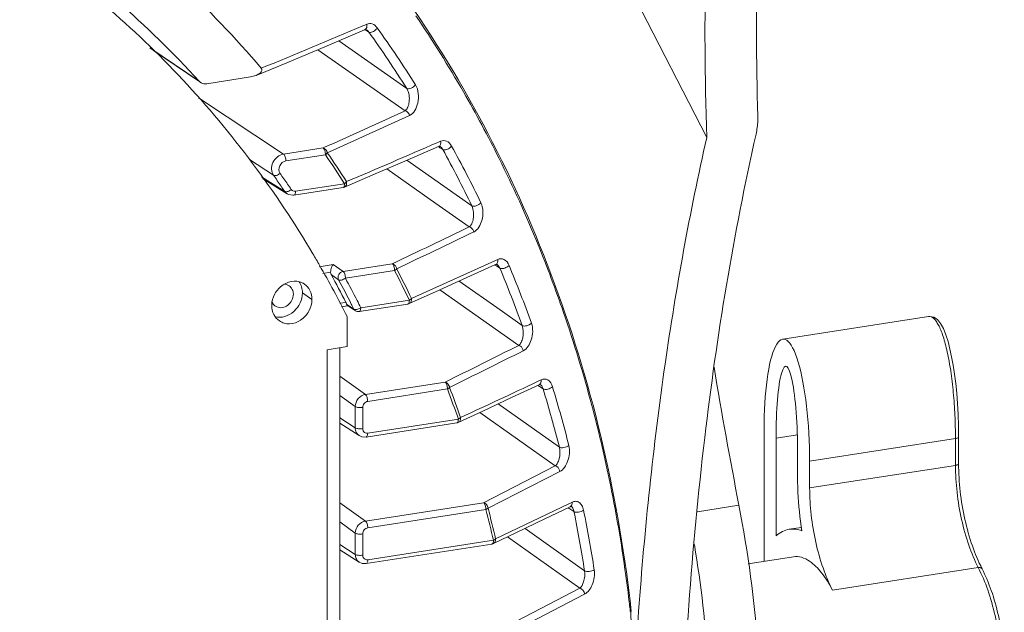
# Model space of a CAD drawing. Header units: millimetres. Extents: x 29170 to 33192, y 579 to 3108.
# Tile 137 of 256: x 30685 to 30774, y 2743 to 2796. Entities that reach past the tile are written whole.
import ezdxf

# ---------------------------------------------------------------- set-up
doc = ezdxf.new("R2010")
doc.units = ezdxf.units.MM
doc.layers.add('细实线', color=7, linetype='Continuous', lineweight=13)

msp = doc.modelspace()

# ---------------------------------------------------------------- linework, layer by layer
at = {"layer": '细实线'}
for p, q in [((30746.979, 2785.707), (30731.068, 2816.654)), ((30716.295, 2795.794), (30716.127, 2795.723)), ((30716.463, 2795.866), (30716.295, 2795.794)), ((30716.344, 2795.374), (30716.655, 2795.163)), ((30716.49, 2795.331), (30716.488, 2795.333)), ((30701.416, 2790.762), (30697.017, 2793.747)), ((30713.948, 2794.368), (30720.059, 2790.102)), ((30701.405, 2790.745), (30697.341, 2793.502)), ((30712.077, 2793.58), (30719.915, 2788.109)), ((30702.109, 2790.53), (30706.034, 2791.139)), ((30701.416, 2790.762), (30701.548, 2790.648)), ((30709.004, 2784.216), (30701.36, 2789.267)), ((30722.903, 2785.286), (30722.754, 2785.221)), ((30722.899, 2784.881), (30723.036, 2784.791)), ((30723.093, 2785.368), (30722.903, 2785.286)), ((30723.036, 2784.791), (30723.289, 2784.625)), ((30723.085, 2784.865), (30723.081, 2784.868)), ((30709.004, 2784.216), (30712.55, 2784.765)), ((30709.216, 2783.599), (30712.76, 2784.148)), ((30708.105, 2782.31), (30705.955, 2783.73)), ((30720.079, 2783.657), (30725.899, 2779.57)), ((30709.107, 2780.865), (30707.034, 2782.16)), ((30718.269, 2782.878), (30722.661, 2779.795)), ((30707.125, 2782.028), (30709.328, 2780.652)), ((30714.475, 2781.56), (30710.078, 2780.878)), ((30714.457, 2781.246), (30714.338, 2781.212)), ((30709.324, 2780.654), (30709.439, 2780.593)), ((30709.439, 2780.593), (30709.834, 2780.52)), ((30709.834, 2780.52), (30709.939, 2780.53)), ((30714.338, 2781.212), (30709.939, 2780.53)), ((30714.369, 2781.224), (30714.338, 2781.213)), ((30722.661, 2779.795), (30725.672, 2777.681)), ((30713.464, 2774.306), (30712.202, 2774.111)), ((30714.343, 2773.691), (30713.464, 2774.306)), ((30714.343, 2773.691), (30718.761, 2774.376)), ((30728.016, 2774.666), (30727.889, 2774.608)), ((30727.969, 2774.271), (30727.999, 2774.252)), ((30727.999, 2774.252), (30728.113, 2774.178)), ((30728.225, 2774.761), (30728.016, 2774.666)), ((30728.113, 2774.178), (30728.412, 2773.982)), ((30728.186, 2774.291), (30728.183, 2774.293)), ((30713.229, 2773.62), (30712.538, 2773.513)), ((30713.94, 2772.939), (30713.281, 2773.4)), ((30714.555, 2773.074), (30718.971, 2773.759)), ((30724.765, 2772.818), (30728.435, 2770.228)), ((30711.554, 2771.182), (30710.692, 2771.767)), ((30723.039, 2772.039), (30730.112, 2767.049)), ((30714.044, 2770.826), (30714.586, 2770.91)), ((30715.314, 2770.309), (30714.659, 2770.738)), ((30720.153, 2770.762), (30715.796, 2770.086)), ((30720.291, 2771.109), (30715.935, 2770.434)), ((30720.281, 2770.8), (30720.153, 2770.762)), ((30720.185, 2770.773), (30720.153, 2770.762)), ((30714.213, 2770.526), (30714.733, 2770.607)), ((30714.729, 2770.631), (30715.445, 2770.162)), ((30715.446, 2770.162), (30715.446, 2770.161)), ((30715.796, 2770.086), (30715.829, 2770.099)), ((30728.435, 2770.228), (30730.412, 2768.833)), ((30714.714, 2766.942), (30714.713, 2769.634)), ((30766.879, 2769.645), (30753.795, 2767.616)), ((30766.875, 2769.644), (30766.879, 2769.645)), ((30712.909, 2766.662), (30714.714, 2766.942)), ((30712.909, 2766.662), (30712.932, 2673.954)), ((30714.047, 2766.838), (30714.07, 2674.539)), ((30716.341, 2762.648), (30714.048, 2764.293)), ((30716.341, 2762.648), (30723.493, 2763.757)), ((30731.904, 2763.859), (30731.794, 2763.807)), ((30732.125, 2763.962), (30731.904, 2763.859)), ((30716.553, 2762.032), (30723.704, 2763.141)), ((30731.805, 2763.466), (30731.864, 2763.427)), ((30731.864, 2763.427), (30731.958, 2763.367)), ((30731.958, 2763.367), (30732.296, 2763.147)), ((30732.06, 2763.524), (30732.058, 2763.525)), ((30715.436, 2761.565), (30714.048, 2762.56)), ((30728.262, 2761.804), (30733.75, 2757.913)), ((30715.436, 2759.657), (30715.436, 2761.565)), ((30716.103, 2759.581), (30716.102, 2761.489)), ((30726.616, 2761.034), (30733.387, 2756.236)), ((30715.436, 2759.657), (30714.049, 2760.545)), ((30715.798, 2758.956), (30714.049, 2760.075)), ((30724.548, 2760.091), (30716.415, 2758.83)), ((30724.686, 2760.438), (30716.554, 2759.178)), ((30724.683, 2760.132), (30724.548, 2760.091)), ((30724.58, 2760.102), (30724.548, 2760.091)), ((30752.116, 2747.675), (30752.113, 2759.448)), ((30753.191, 2758.717), (30755.104, 2759.014)), ((30753.191, 2758.717), (30753.193, 2749.964)), ((30756.208, 2756.67), (30769.292, 2758.699)), ((30769.292, 2758.699), (30769.292, 2756.291)), ((30769.576, 2758.846), (30769.577, 2756.438)), ((30755.131, 2754.993), (30755.13, 2757.401)), ((30756.208, 2754.262), (30756.208, 2756.67)), ((30726.942, 2752.94), (30733.387, 2756.236)), ((30727.352, 2752.445), (30733.798, 2755.737)), ((30769.292, 2756.291), (30756.208, 2754.262)), ((30734.912, 2752.991), (30734.684, 2752.881)), ((30716.344, 2751.296), (30714.05, 2752.941)), ((30716.344, 2751.296), (30726.942, 2752.94)), ((30716.556, 2750.68), (30727.152, 2752.323)), ((30734.588, 2752.835), (30728.034, 2749.689)), ((30734.526, 2752.485), (30734.617, 2752.427)), ((30734.684, 2752.881), (30734.588, 2752.835)), ((30734.617, 2752.427), (30734.695, 2752.376)), ((30734.695, 2752.376), (30735.062, 2752.139)), ((30734.81, 2752.593), (30734.828, 2752.583)), ((30734.828, 2752.583), (30734.826, 2752.584)), ((30746.157, 2752.133), (30749.865, 2752.708)), ((30715.438, 2750.213), (30714.051, 2751.208)), ((30730.669, 2750.63), (30736.011, 2746.827)), ((30755.477, 2750.726), (30754.373, 2750.555)), ((30715.439, 2748.305), (30715.438, 2750.213)), ((30716.106, 2748.229), (30716.105, 2750.137)), ((30727.833, 2749.574), (30716.557, 2747.826)), ((30729.101, 2749.877), (30735.593, 2745.257)), ((30715.439, 2748.305), (30714.051, 2749.193)), ((30715.801, 2747.604), (30714.052, 2748.723)), ((30727.695, 2749.226), (30716.418, 2747.478)), ((30727.727, 2749.238), (30727.695, 2749.227)), ((30750.702, 2747.456), (30754.756, 2748.084)), ((30771.342, 2747.119), (30758.257, 2745.09)), ((30729.227, 2741.942), (30735.593, 2745.257)), ((30729.642, 2741.423), (30736.008, 2744.736)), ((30740.144, 2743.549), (30740.132, 2743.223)), ((30740.172, 2743.15), (30740.166, 2743.302)), ((30740.201, 2743.219), (30740.173, 2743.463)), ((30740.113, 2743.207), (30740.124, 2743.105)), ((30740.164, 2743.131), (30740.124, 2743.105)), ((30740.172, 2743.15), (30740.164, 2743.131))]:
    msp.add_line(p, q, dxfattribs=at)
for points in [[(30716.279, 2795.357), (30716.35, 2795.376), (30716.451, 2795.354), (30716.49, 2795.331)], [(30706.53, 2791.274), (30709.292, 2792.414), (30712.906, 2793.926), (30716.28, 2795.357)], [(30714.457, 2781.246), (30717.027, 2782.343), (30720.092, 2783.663), (30722.9, 2784.882)], [(30722.899, 2784.881), (30722.969, 2784.9), (30723.051, 2784.885), (30723.084, 2784.865)], [(30720.281, 2770.8), (30722.632, 2771.855), (30725.458, 2773.131), (30728.029, 2774.298)], [(30728.028, 2774.298), (30728.095, 2774.317), (30728.158, 2774.307), (30728.186, 2774.291)], [(30769.576, 2758.846), (30769.565, 2759.824), (30769.53, 2760.851), (30769.475, 2761.825), (30769.402, 2762.751), (30769.312, 2763.631), (30769.206, 2764.469), (30769.085, 2765.263), (30768.949, 2766.015), (30768.796, 2766.724), (30768.624, 2767.389), (30768.429, 2768.005), (30768.207, 2768.559), (30767.959, 2769.018), (30767.677, 2769.364), (30767.349, 2769.584), (30766.988, 2769.654), (30766.874, 2769.644)], [(30724.683, 2760.132), (30726.876, 2761.155), (30729.528, 2762.397), (30731.926, 2763.523)], [(30731.926, 2763.523), (30731.989, 2763.543), (30732.037, 2763.537), (30732.06, 2763.524)], [(30715.794, 2758.958), (30716.04, 2758.849), (30716.415, 2758.83)], [(30727.835, 2749.27), (30729.914, 2750.267), (30732.44, 2751.481), (30734.713, 2752.575)], [(30734.712, 2752.575), (30734.775, 2752.596), (30734.81, 2752.593)], [(30715.797, 2747.606), (30716.043, 2747.497), (30716.418, 2747.478)], [(30740.166, 2743.302), (30740.159, 2743.463), (30740.15, 2743.615), (30740.139, 2743.754), (30740.126, 2743.886), (30740.124, 2743.906)], [(30740.179, 2713.087), (30740.392, 2722.783), (30740.389, 2733.214), (30740.172, 2743.15)]]:
    msp.add_lwpolyline(points, dxfattribs=at)
for centre, radius, start, end in [((30636.943, 2732.115), 87.156, 42.29067, 55.83522), ((30636.727, 2732.238), 92.196, 40.33825, 47.01856), ((30630.838, 2735.541), 108.799, 29.90954, 34.14221), ((30424.118, 3482.994), 746.734, 292.261157, 293.01975), ((30632.15, 2734.496), 104.856, 32.24602, 35.59822), ((30631.876, 2734.471), 104.265, 32.24602, 35.59822), ((30701.957, 2791.253), 0.731, 235.89565, 241.78318), ((30628.483, 2734.174), 111.521, 26.44071, 29.91528), ((30346.26, 3601.275), 894.906, 294.161254, 294.679124), ((30320.288, 3661.471), 961.005, 294.115316, 294.597668), ((30294.215, 3772.608), 1076.372, 292.992001, 293.461465), ((30628.653, 2732.442), 108.913, 25.8041, 28.81414), ((30633.749, 2729.92), 95.831, 32.60664, 34.46337), ((30633.733, 2729.984), 96.055, 32.60514, 34.46196), ((30628.399, 2732.428), 108.299, 25.8041, 28.81414), ((30626.203, 2733.038), 114.069, 22.16811, 26.44145), ((30633.503, 2729.485), 91.41, 34.56739, 35.30224), ((30633.777, 2729.441), 91.794, 34.56739, 35.30224), ((30633.298, 2729.343), 91.659, 34.2008, 34.56755), ((30633.571, 2729.298), 92.045, 34.2008, 34.56756), ((30709.075, 2781.787), 0.976, 305.75411, 309.68606), ((30710.01, 2781.248), 0.377, 214.17779, 227.74583), ((30710.002, 2781.24), 0.366, 227.83955, 240.20405), ((30163.022, 3945.188), 1296.012, 295.39186, 295.730524), ((30117.243, 4044.369), 1405.817, 295.35069, 295.662914), ((30623.102, 2731.755), 117.426, 19.00677, 22.17727), ((30631.617, 2727.887), 92.992, 29.90277, 30.62532), ((30630.553, 2727.289), 94.212, 26.70919, 29.89574), ((30077.346, 4209.145), 1575.151, 294.097954, 294.393649), ((30624.439, 2730.553), 113.533, 19.8229, 22.6268), ((30629.584, 2727.953), 95.24, 26.81067, 28.502), ((30630.241, 2727.91), 99.876, 25.62831, 27.32662), ((30630.216, 2727.97), 100.11, 25.62813, 27.32652), ((30624.208, 2730.549), 112.893, 19.8229, 22.6268), ((30630.28, 2727.54), 95.184, 27.00779, 28.48671), ((30630.009, 2727.197), 96.19, 27.14329, 28.4857), ((30708.743, 2771.262), 0.834, 210.96697, 217.60294), ((30629.804, 2727.296), 95.718, 26.7035, 27.00885), ((30631.855, 2728.138), 94.119, 26.7044, 27.1463), ((30708.72, 2771.239), 0.801, 235.96147, 245.79019), ((30620.315, 2730.794), 120.373, 14.85808, 19.00722), ((29785.396, 4658.248), 2114.03, 296.343295, 296.54363), ((29819.273, 4593.87), 2041.907, 296.297298, 296.504695), ((31229.117, 2845.732), 488.197, 189.50859, 190.98469), ((29784.723, 4781.594), 2228.993, 294.947396, 295.143528), ((30625.975, 2726.085), 104.519, 19.18903, 20.76521), ((30625.946, 2726.149), 104.754, 19.18721, 20.76343), ((30619.462, 2728.98), 117.894, 14.20662, 16.84692), ((30619.666, 2728.975), 118.562, 14.20662, 16.84692), ((30616.866, 2729.848), 123.95, 11.74077, 14.87179), ((30613.381, 2729.113), 127.511, 7.79536, 11.74549), ((30621.152, 2724.622), 109.561, 13.16462, 14.64565), ((30621.117, 2724.685), 109.802, 13.16283, 14.64389), ((30614.336, 2727.818), 123.152, 8.8795, 11.39039), ((30614.511, 2727.806), 123.849, 8.8795, 11.39039), ((30727.618, 2749.723), 0.503, 278.87256, 295.57142), ((30610.357, 2728.663), 130.569, 6.69976, 7.8109), ((30609.659, 2728.58), 131.271, 6.39767, 6.70049), ((30609.693, 2728.689), 131.314, 6.46024, 6.65632), ((30731.88, 2743.72), 8.267, 355.73233, 356.55422), ((31100.467, 2717.008), 360.556, 175.83241, 177.40339)]:
    msp.add_arc(centre, radius, start, end, dxfattribs=at)
for centre, major_axis, ratio, start_param, end_param in [((30826.198, 2656.784), (-57.217, 193.404), 0.248818, 0.650795, 0.757117), ((30821.58, 2656.068), (-57.217, 193.404), 0.248818, 0.650795, 0.76514), ((30754.16, 2758.059), (-0.314, 9.561), 0.211592, -1.723527, 1.418066), ((30754.16, 2758.059), (-0.093, 7.125), 0.135471, 4.618151, 7.759744)]:
    msp.add_ellipse(centre, major_axis=major_axis, ratio=ratio, start_param=start_param, end_param=end_param, dxfattribs=at)
for points, knots in [([(30711.638, 2775.259), (30708.325, 2780.855), (30700.543, 2791.313), (30690.638, 2799.799), (30685.326, 2803.403)], [0, 0, 0, 0, 0.503246, 1, 1, 1, 1]), ([(30740.122, 2743.91), (30738.947, 2753.981), (30734.325, 2773.597), (30724.865, 2791.44), (30719.139, 2799.382)], [0, 0, 0, 0, 0.508748, 1, 1, 1, 1]), ([(30716.28, 2795.357), (30716.345, 2795.385), (30716.419, 2795.461), (30716.454, 2795.55), (30716.462, 2795.575)], [0, 0, 0, 0, 0.72962, 1, 1, 1, 1]), ([(30717.41, 2795.533), (30717.298, 2795.69), (30717.009, 2795.953), (30716.614, 2795.93), (30716.463, 2795.866)], [0, 0, 0, 0, 0.541779, 1, 1, 1, 1]), ([(30716.817, 2795.134), (30716.936, 2795.145), (30717.165, 2795.254), (30717.348, 2795.425), (30717.41, 2795.533)], [0, 0, 0, 0, 0.490932, 1, 1, 1, 1]), ([(30716.655, 2795.163), (30716.643, 2795.181), (30716.595, 2795.243), (30716.537, 2795.299), (30716.49, 2795.331)], [0, 0, 0, 0, 0.272812, 1, 1, 1, 1]), ([(30716.655, 2795.163), (30716.665, 2795.156), (30716.715, 2795.131), (30716.773, 2795.129), (30716.817, 2795.134)], [0, 0, 0, 0, 0.215429, 1, 1, 1, 1]), ([(30706.53, 2791.274), (30706.6, 2791.303), (30706.74, 2791.37), (30706.927, 2791.504), (30707.082, 2791.69), (30707.047, 2791.863), (30707.002, 2791.917)], [0, 0, 0, 0, 0.250954, 0.50751, 0.767389, 1, 1, 1, 1]), ([(30719.915, 2788.109), (30720.02, 2788.184), (30720.188, 2788.448), (30720.301, 2788.935), (30720.291, 2789.518), (30720.172, 2789.925), (30720.059, 2790.102)], [0, 0, 0, 0, 0.182695, 0.418878, 0.703692, 1, 1, 1, 1]), ([(30720.059, 2790.102), (30720.105, 2790.071), (30720.25, 2790.059), (30720.532, 2790.149), (30720.744, 2790.303), (30720.833, 2790.443)], [0, 0, 0, 0, 0.18533, 0.445279, 1, 1, 1, 1]), ([(30720.3, 2787.674), (30720.707, 2787.861), (30721.091, 2788.642), (30721.141, 2789.638), (30720.982, 2790.207), (30720.833, 2790.443)], [0, 0, 0, 0, 0.442584, 0.725025, 1, 1, 1, 1]), ([(30719.915, 2788.109), (30719.96, 2788.098), (30720.144, 2788.014), (30720.266, 2787.823), (30720.3, 2787.674)], [0, 0, 0, 0, 0.232842, 1, 1, 1, 1]), ([(30751.56, 2787.576), (30751.564, 2787.448), (30751.561, 2786.918), (30751.486, 2786.39), (30751.398, 2785.997)], [0, 0, 0, 0, 0.241057, 1, 1, 1, 1]), ([(30746.979, 2785.707), (30745.446, 2778.982), (30742.899, 2764.871), (30741.405, 2750.615), (30740.865, 2743.211)], [0, 0, 0, 0, 0.481598, 1, 1, 1, 1]), ([(30751.398, 2785.997), (30749.369, 2777.02), (30746.25, 2757.963), (30744.902, 2738.715), (30744.586, 2728.653)], [0, 0, 0, 0, 0.477586, 1, 1, 1, 1]), ([(30723.289, 2784.625), (30723.275, 2784.651), (30723.22, 2784.742), (30723.148, 2784.823), (30723.085, 2784.865)], [0, 0, 0, 0, 0.28508, 1, 1, 1, 1]), ([(30724.081, 2784.935), (30723.978, 2785.123), (30723.695, 2785.452), (30723.254, 2785.438), (30723.093, 2785.368)], [0, 0, 0, 0, 0.549942, 1, 1, 1, 1]), ([(30723.454, 2784.59), (30723.575, 2784.596), (30723.811, 2784.683), (30724.011, 2784.835), (30724.081, 2784.935)], [0, 0, 0, 0, 0.499714, 1, 1, 1, 1]), ([(30708.105, 2782.31), (30707.995, 2782.466), (30707.872, 2782.872), (30708.014, 2783.49), (30708.41, 2783.997), (30708.804, 2784.183), (30709.004, 2784.216)], [0, 0, 0, 0, 0.234545, 0.489546, 0.751322, 1, 1, 1, 1]), ([(30709.004, 2784.216), (30709.082, 2784.16), (30709.179, 2783.941), (30709.216, 2783.725), (30709.216, 2783.599)], [0, 0, 0, 0, 0.430056, 1, 1, 1, 1]), ([(30712.55, 2784.765), (30712.627, 2784.71), (30712.724, 2784.491), (30712.761, 2784.275), (30712.761, 2784.149)], [0, 0, 0, 0, 0.430056, 1, 1, 1, 1]), ([(30712.929, 2784.339), (30712.918, 2784.39), (30712.848, 2784.572), (30712.686, 2784.725), (30712.55, 2784.765)], [0, 0, 0, 0, 0.268004, 1, 1, 1, 1]), ([(30712.761, 2784.149), (30712.811, 2784.191), (30712.872, 2784.252), (30712.919, 2784.322), (30712.929, 2784.339)], [0, 0, 0, 0, 0.770065, 1, 1, 1, 1]), ([(30723.289, 2784.625), (30723.299, 2784.618), (30723.35, 2784.593), (30723.409, 2784.588), (30723.454, 2784.59)], [0, 0, 0, 0, 0.212309, 1, 1, 1, 1]), ([(30708.691, 2782.487), (30708.561, 2782.671), (30708.556, 2783.229), (30708.983, 2783.563), (30709.216, 2783.599)], [0, 0, 0, 0, 0.488438, 1, 1, 1, 1]), ([(30708.105, 2782.31), (30708.179, 2782.263), (30708.42, 2782.297), (30708.597, 2782.407), (30708.691, 2782.487)], [0, 0, 0, 0, 0.412851, 1, 1, 1, 1]), ([(30714.477, 2781.56), (30714.477, 2781.487), (30714.467, 2781.369), (30714.41, 2781.248), (30714.369, 2781.224)], [0, 0, 0, 0, 0.60438, 1, 1, 1, 1]), ([(30714.457, 2781.247), (30714.521, 2781.274), (30714.596, 2781.348), (30714.633, 2781.436), (30714.64, 2781.461)], [0, 0, 0, 0, 0.731015, 1, 1, 1, 1]), ([(30714.648, 2781.745), (30714.638, 2781.728), (30714.589, 2781.66), (30714.528, 2781.601), (30714.477, 2781.56)], [0, 0, 0, 0, 0.229108, 1, 1, 1, 1]), ([(30709.107, 2780.865), (30709.128, 2780.852), (30709.254, 2780.812), (30709.388, 2780.856), (30709.482, 2780.899)], [0, 0, 0, 0, 0.191339, 1, 1, 1, 1]), ([(30709.939, 2780.53), (30709.987, 2780.538), (30710.073, 2780.67), (30710.078, 2780.796), (30710.078, 2780.878)], [0, 0, 0, 0, 0.372095, 1, 1, 1, 1]), ([(30725.672, 2777.681), (30725.767, 2777.754), (30725.925, 2777.997), (30726.049, 2778.449), (30726.07, 2778.999), (30725.987, 2779.391), (30725.899, 2779.57)], [0, 0, 0, 0, 0.180369, 0.415111, 0.700245, 1, 1, 1, 1]), ([(30725.899, 2779.57), (30725.946, 2779.538), (30726.092, 2779.522), (30726.38, 2779.59), (30726.607, 2779.722), (30726.706, 2779.852)], [0, 0, 0, 0, 0.189247, 0.453476, 1, 1, 1, 1]), ([(30726.068, 2777.225), (30726.449, 2777.408), (30726.826, 2778.12), (30726.929, 2779.063), (30726.822, 2779.612), (30726.706, 2779.852)], [0, 0, 0, 0, 0.440311, 0.722421, 1, 1, 1, 1]), ([(30725.672, 2777.681), (30725.719, 2777.67), (30725.911, 2777.584), (30726.038, 2777.381), (30726.068, 2777.225)], [0, 0, 0, 0, 0.234802, 1, 1, 1, 1]), ([(30713.464, 2774.306), (30713.395, 2774.239), (30713.283, 2774.011), (30713.231, 2773.769), (30713.229, 2773.62)], [0, 0, 0, 0, 0.395112, 1, 1, 1, 1]), ([(30718.761, 2774.376), (30718.838, 2774.321), (30718.935, 2774.102), (30718.972, 2773.886), (30718.972, 2773.759)], [0, 0, 0, 0, 0.430056, 1, 1, 1, 1]), ([(30719.153, 2773.927), (30719.144, 2773.981), (30719.076, 2774.174), (30718.905, 2774.335), (30718.761, 2774.376)], [0, 0, 0, 0, 0.265948, 1, 1, 1, 1]), ([(30728.412, 2773.982), (30728.398, 2774.018), (30728.343, 2774.133), (30728.261, 2774.241), (30728.186, 2774.291)], [0, 0, 0, 0, 0.297064, 1, 1, 1, 1]), ([(30729.233, 2774.232), (30729.144, 2774.447), (30728.929, 2774.751), (30728.501, 2774.848), (30728.311, 2774.8), (30728.225, 2774.761)], [0, 0, 0, 0, 0.551936, 0.776197, 1, 1, 1, 1]), ([(30728.579, 2773.942), (30728.703, 2773.941), (30728.942, 2774.009), (30729.156, 2774.141), (30729.233, 2774.232)], [0, 0, 0, 0, 0.507839, 1, 1, 1, 1]), ([(30714.343, 2773.691), (30714.184, 2773.666), (30713.894, 2773.446), (30713.866, 2773.075), (30713.94, 2772.939)], [0, 0, 0, 0, 0.509201, 1, 1, 1, 1]), ([(30714.555, 2773.074), (30714.555, 2773.201), (30714.517, 2773.417), (30714.42, 2773.636), (30714.343, 2773.691)], [0, 0, 0, 0, 0.570441, 1, 1, 1, 1]), ([(30718.972, 2773.759), (30718.991, 2773.772), (30719.057, 2773.821), (30719.118, 2773.879), (30719.153, 2773.927)], [0, 0, 0, 0, 0.27089, 1, 1, 1, 1]), ([(30728.412, 2773.982), (30728.422, 2773.975), (30728.474, 2773.949), (30728.534, 2773.942), (30728.579, 2773.942)], [0, 0, 0, 0, 0.209811, 1, 1, 1, 1]), ([(30707.945, 2770.622), (30707.945, 2770.984), (30708.148, 2771.721), (30708.893, 2772.546), (30709.765, 2772.858), (30710.44, 2772.784), (30710.74, 2772.647), (30710.872, 2772.557)], [0, 0, 0, 0, 0.258532, 0.521314, 0.768693, 0.885877, 1, 1, 1, 1]), ([(30710.39, 2772.768), (30710.489, 2772.627), (30710.644, 2772.302), (30710.692, 2771.947), (30710.692, 2771.767)], [0, 0, 0, 0, 0.488741, 1, 1, 1, 1]), ([(30710.872, 2772.557), (30711.084, 2772.413), (30711.444, 2771.991), (30711.554, 2771.453), (30711.554, 2771.182)], [0, 0, 0, 0, 0.485359, 1, 1, 1, 1]), ([(30713.94, 2772.939), (30714.014, 2772.888), (30714.259, 2772.909), (30714.451, 2773.001), (30714.555, 2773.074)], [0, 0, 0, 0, 0.415681, 1, 1, 1, 1]), ([(30710.692, 2771.767), (30710.692, 2771.456), (30710.542, 2770.82), (30709.967, 2770.05), (30709.153, 2769.58), (30708.53, 2769.551), (30708.252, 2769.618)], [0, 0, 0, 0, 0.254437, 0.515012, 0.766325, 1, 1, 1, 1]), ([(30709.88, 2771.641), (30709.88, 2771.275), (30709.581, 2770.704), (30708.912, 2770.402), (30708.543, 2770.44), (30708.391, 2770.509)], [0, 0, 0, 0, 0.512889, 0.766063, 1, 1, 1, 1]), ([(30709.503, 2772.398), (30709.62, 2772.319), (30709.819, 2772.087), (30709.88, 2771.79), (30709.88, 2771.641)], [0, 0, 0, 0, 0.485648, 1, 1, 1, 1]), ([(30711.554, 2771.182), (30711.554, 2770.82), (30711.351, 2770.083), (30710.606, 2769.258), (30709.734, 2768.946), (30709.059, 2769.02), (30708.759, 2769.157), (30708.627, 2769.247)], [0, 0, 0, 0, 0.258532, 0.521314, 0.768693, 0.885877, 1, 1, 1, 1]), ([(30714.586, 2770.91), (30714.593, 2770.895), (30714.621, 2770.839), (30714.645, 2770.781), (30714.659, 2770.738)], [0, 0, 0, 0, 0.27765, 1, 1, 1, 1]), ([(30714.729, 2770.631), (30714.722, 2770.635), (30714.689, 2770.664), (30714.67, 2770.705), (30714.659, 2770.738)], [0, 0, 0, 0, 0.19944, 1, 1, 1, 1]), ([(30720.292, 2771.11), (30720.292, 2771.037), (30720.283, 2770.919), (30720.226, 2770.797), (30720.185, 2770.773)], [0, 0, 0, 0, 0.604197, 1, 1, 1, 1]), ([(30720.476, 2771.272), (30720.465, 2771.257), (30720.411, 2771.195), (30720.346, 2771.144), (30720.292, 2771.11)], [0, 0, 0, 0, 0.225907, 1, 1, 1, 1]), ([(30708.627, 2769.247), (30708.415, 2769.391), (30708.055, 2769.813), (30707.945, 2770.351), (30707.945, 2770.622)], [0, 0, 0, 0, 0.485359, 1, 1, 1, 1]), ([(30715.477, 2770.273), (30715.46, 2770.272), (30715.405, 2770.274), (30715.347, 2770.287), (30715.314, 2770.309)], [0, 0, 0, 0, 0.291557, 1, 1, 1, 1]), ([(30715.935, 2770.434), (30715.899, 2770.41), (30715.758, 2770.329), (30715.596, 2770.275), (30715.477, 2770.273)], [0, 0, 0, 0, 0.264122, 1, 1, 1, 1]), ([(30715.829, 2770.099), (30715.838, 2770.104), (30715.875, 2770.136), (30715.895, 2770.182), (30715.906, 2770.219)], [0, 0, 0, 0, 0.205747, 1, 1, 1, 1]), ([(30715.906, 2770.219), (30715.911, 2770.234), (30715.929, 2770.305), (30715.935, 2770.378), (30715.935, 2770.434)], [0, 0, 0, 0, 0.223382, 1, 1, 1, 1]), ([(30730.412, 2768.833), (30730.46, 2768.8), (30730.606, 2768.779), (30730.898, 2768.826), (30731.136, 2768.934), (30731.245, 2769.053)], [0, 0, 0, 0, 0.192987, 0.461158, 1, 1, 1, 1]), ([(30730.517, 2766.572), (30730.874, 2766.75), (30731.245, 2767.399), (30731.393, 2768.288), (30731.331, 2768.813), (30731.245, 2769.053)], [0, 0, 0, 0, 0.438365, 0.72009, 1, 1, 1, 1]), ([(30766.879, 2769.644), (30766.952, 2769.655), (30767.121, 2769.635), (30767.352, 2769.478), (30767.572, 2769.218), (30767.788, 2768.854), (30767.997, 2768.389), (30768.198, 2767.826), (30768.388, 2767.172), (30768.635, 2766.144), (30768.893, 2764.691), (30769.118, 2762.797), (30769.258, 2760.776), (30769.292, 2759.394), (30769.292, 2758.699)], [0, 0, 0, 0, 0.019239, 0.041842, 0.070679, 0.106891, 0.150817, 0.202436, 0.261364, 0.327024, 0.475918, 0.642778, 0.820151, 1, 1, 1, 1]), ([(30730.112, 2767.049), (30730.2, 2767.119), (30730.349, 2767.343), (30730.536, 2767.938), (30730.537, 2768.488), (30730.412, 2768.833)], [0, 0, 0, 0, 0.179421, 0.414096, 1, 1, 1, 1]), ([(30730.112, 2767.049), (30730.161, 2767.038), (30730.361, 2766.948), (30730.492, 2766.734), (30730.517, 2766.572)], [0, 0, 0, 0, 0.236449, 1, 1, 1, 1]), ([(30723.493, 2763.757), (30723.571, 2763.702), (30723.668, 2763.483), (30723.705, 2763.267), (30723.705, 2763.141)], [0, 0, 0, 0, 0.430056, 1, 1, 1, 1]), ([(30723.896, 2763.286), (30723.889, 2763.342), (30723.824, 2763.546), (30723.644, 2763.716), (30723.493, 2763.757)], [0, 0, 0, 0, 0.264245, 1, 1, 1, 1]), ([(30733.139, 2763.336), (30733.066, 2763.577), (30732.87, 2763.931), (30732.415, 2764.057), (30732.215, 2764.005), (30732.125, 2763.962)], [0, 0, 0, 0, 0.55908, 0.778734, 1, 1, 1, 1]), ([(30723.705, 2763.141), (30723.724, 2763.151), (30723.793, 2763.192), (30723.858, 2763.242), (30723.896, 2763.286)], [0, 0, 0, 0, 0.274169, 1, 1, 1, 1]), ([(30732.296, 2763.147), (30732.283, 2763.192), (30732.233, 2763.331), (30732.146, 2763.467), (30732.06, 2763.524)], [0, 0, 0, 0, 0.309411, 1, 1, 1, 1]), ([(30732.296, 2763.147), (30732.344, 2763.115), (30732.491, 2763.09), (30732.784, 2763.127), (30733.026, 2763.223), (30733.139, 2763.336)], [0, 0, 0, 0, 0.194879, 0.465, 1, 1, 1, 1]), ([(30715.436, 2761.565), (30715.436, 2761.817), (30715.631, 2762.324), (30716.097, 2762.611), (30716.341, 2762.648)], [0, 0, 0, 0, 0.504908, 1, 1, 1, 1]), ([(30716.102, 2761.489), (30716.102, 2761.615), (30716.198, 2761.869), (30716.431, 2762.013), (30716.553, 2762.032)], [0, 0, 0, 0, 0.505356, 1, 1, 1, 1]), ([(30716.341, 2762.648), (30716.419, 2762.593), (30716.516, 2762.374), (30716.553, 2762.158), (30716.553, 2762.032)], [0, 0, 0, 0, 0.430056, 1, 1, 1, 1]), ([(30715.436, 2761.565), (30715.517, 2761.51), (30715.751, 2761.469), (30715.976, 2761.469), (30716.102, 2761.489)], [0, 0, 0, 0, 0.436717, 1, 1, 1, 1]), ([(30724.687, 2760.439), (30724.687, 2760.366), (30724.678, 2760.248), (30724.621, 2760.127), (30724.58, 2760.102)], [0, 0, 0, 0, 0.603993, 1, 1, 1, 1]), ([(30724.881, 2760.578), (30724.868, 2760.565), (30724.811, 2760.51), (30724.742, 2760.467), (30724.687, 2760.439)], [0, 0, 0, 0, 0.222613, 1, 1, 1, 1]), ([(30715.794, 2758.958), (30715.684, 2759.029), (30715.495, 2759.243), (30715.437, 2759.518), (30715.436, 2759.657)], [0, 0, 0, 0, 0.485188, 1, 1, 1, 1]), ([(30715.436, 2759.657), (30715.518, 2759.601), (30715.752, 2759.561), (30715.977, 2759.561), (30716.103, 2759.581)], [0, 0, 0, 0, 0.436717, 1, 1, 1, 1]), ([(30716.415, 2758.83), (30716.463, 2758.837), (30716.549, 2758.97), (30716.554, 2759.096), (30716.554, 2759.178)], [0, 0, 0, 0, 0.372095, 1, 1, 1, 1]), ([(30769.576, 2758.846), (30769.576, 2758.807), (30769.503, 2758.755), (30769.403, 2758.721), (30769.331, 2758.705), (30769.292, 2758.699)], [0, 0, 0, 0, 0.34841, 0.640889, 1, 1, 1, 1]), ([(30733.387, 2756.236), (30733.467, 2756.303), (30733.61, 2756.509), (30733.808, 2757.064), (30733.837, 2757.577), (30733.75, 2757.913)], [0, 0, 0, 0, 0.177904, 0.411296, 1, 1, 1, 1]), ([(30733.75, 2757.913), (30733.799, 2757.88), (30733.945, 2757.853), (30734.24, 2757.881), (30734.484, 2757.965), (30734.602, 2758.072)], [0, 0, 0, 0, 0.196571, 0.468415, 1, 1, 1, 1]), ([(30733.798, 2755.737), (30734.134, 2755.909), (30734.63, 2756.711), (30734.72, 2757.605), (30734.602, 2758.072)], [0, 0, 0, 0, 0.439457, 1, 1, 1, 1]), ([(30733.387, 2756.236), (30733.438, 2756.224), (30733.646, 2756.132), (30733.779, 2755.906), (30733.798, 2755.737)], [0, 0, 0, 0, 0.237846, 1, 1, 1, 1]), ([(30769.577, 2756.438), (30769.577, 2756.399), (30769.503, 2756.347), (30769.404, 2756.313), (30769.332, 2756.297), (30769.292, 2756.291)], [0, 0, 0, 0, 0.348453, 0.640599, 1, 1, 1, 1]), ([(30769.292, 2756.291), (30769.293, 2755.483), (30769.392, 2753.847), (30769.794, 2751.444), (30770.426, 2749.177), (30771.01, 2747.764), (30771.342, 2747.119)], [0, 0, 0, 0, 0.255981, 0.517683, 0.770302, 1, 1, 1, 1]), ([(30769.577, 2756.438), (30769.577, 2755.606), (30769.679, 2753.922), (30770.092, 2751.449), (30770.741, 2749.12), (30771.339, 2747.671), (30771.679, 2747.011)], [0, 0, 0, 0, 0.25631, 0.518617, 0.771437, 1, 1, 1, 1]), ([(30755.131, 2754.993), (30755.131, 2754.62), (30755.166, 2753.087), (30755.33, 2751.558), (30755.52, 2750.415)], [0, 0, 0, 0, 0.24396, 1, 1, 1, 1]), ([(30758.257, 2745.09), (30757.926, 2745.735), (30757.342, 2747.148), (30756.709, 2749.415), (30756.308, 2751.819), (30756.208, 2753.454), (30756.208, 2754.262)], [0, 0, 0, 0, 0.229692, 0.482317, 0.744025, 1, 1, 1, 1]), ([(30735.921, 2752.265), (30735.89, 2752.416), (30735.802, 2752.683), (30735.548, 2752.985), (30735.217, 2753.093), (30735.007, 2753.036), (30734.912, 2752.991)], [0, 0, 0, 0, 0.318403, 0.570926, 0.783509, 1, 1, 1, 1]), ([(30726.942, 2752.94), (30727.019, 2752.884), (30727.117, 2752.666), (30727.154, 2752.449), (30727.154, 2752.323)], [0, 0, 0, 0, 0.430056, 1, 1, 1, 1]), ([(30727.352, 2752.445), (30727.342, 2752.56), (30727.244, 2752.779), (30727.046, 2752.911), (30726.942, 2752.94)], [0, 0, 0, 0, 0.517379, 1, 1, 1, 1]), ([(30727.154, 2752.323), (30727.173, 2752.332), (30727.244, 2752.365), (30727.311, 2752.407), (30727.352, 2752.445)], [0, 0, 0, 0, 0.27753, 1, 1, 1, 1]), ([(30735.062, 2752.139), (30735.051, 2752.193), (30735.01, 2752.354), (30734.924, 2752.52), (30734.828, 2752.583)], [0, 0, 0, 0, 0.321744, 1, 1, 1, 1]), ([(30735.062, 2752.139), (30735.111, 2752.106), (30735.257, 2752.076), (30735.552, 2752.093), (30735.799, 2752.164), (30735.921, 2752.265)], [0, 0, 0, 0, 0.198385, 0.472056, 1, 1, 1, 1]), ([(30749.865, 2752.708), (30750.689, 2748.466), (30751.814, 2740.078), (30751.997, 2727.97), (30750.853, 2718.645), (30749.069, 2712.256), (30747.918, 2709.496), (30747.272, 2708.257)], [0, 0, 0, 0, 0.286861, 0.560294, 0.80228, 0.90722, 1, 1, 1, 1]), ([(30715.438, 2750.213), (30715.439, 2750.465), (30715.634, 2750.972), (30716.1, 2751.259), (30716.344, 2751.296)], [0, 0, 0, 0, 0.504908, 1, 1, 1, 1]), ([(30716.344, 2751.296), (30716.422, 2751.241), (30716.519, 2751.022), (30716.556, 2750.806), (30716.556, 2750.68)], [0, 0, 0, 0, 0.430056, 1, 1, 1, 1]), ([(30716.105, 2750.137), (30716.105, 2750.263), (30716.201, 2750.517), (30716.434, 2750.661), (30716.556, 2750.68)], [0, 0, 0, 0, 0.505356, 1, 1, 1, 1]), ([(30754.374, 2750.555), (30754.162, 2750.522), (30753.732, 2750.38), (30753.365, 2750.118), (30753.193, 2749.964)], [0, 0, 0, 0, 0.48111, 1, 1, 1, 1]), ([(30755.52, 2750.415), (30755.333, 2750.486), (30754.954, 2750.587), (30754.56, 2750.584), (30754.374, 2750.555)], [0, 0, 0, 0, 0.515001, 1, 1, 1, 1]), ([(30715.438, 2750.213), (30715.52, 2750.158), (30715.754, 2750.117), (30715.979, 2750.117), (30716.105, 2750.137)], [0, 0, 0, 0, 0.436717, 1, 1, 1, 1]), ([(30727.834, 2749.574), (30727.834, 2749.502), (30727.825, 2749.384), (30727.768, 2749.263), (30727.727, 2749.238)], [0, 0, 0, 0, 0.603784, 1, 1, 1, 1]), ([(30728.034, 2749.69), (30728.021, 2749.679), (30727.96, 2749.632), (30727.89, 2749.597), (30727.834, 2749.574)], [0, 0, 0, 0, 0.219181, 1, 1, 1, 1]), ([(30747.237, 2727.65), (30747.406, 2731.166), (30747.307, 2738.384), (30746.47, 2745.551), (30745.863, 2749.184)], [0, 0, 0, 0, 0.488609, 1, 1, 1, 1]), ([(30715.797, 2747.606), (30715.686, 2747.677), (30715.498, 2747.891), (30715.439, 2748.166), (30715.439, 2748.305)], [0, 0, 0, 0, 0.485188, 1, 1, 1, 1]), ([(30715.439, 2748.305), (30715.521, 2748.249), (30715.755, 2748.209), (30715.98, 2748.209), (30716.106, 2748.229)], [0, 0, 0, 0, 0.436717, 1, 1, 1, 1]), ([(30716.418, 2747.478), (30716.466, 2747.485), (30716.552, 2747.618), (30716.557, 2747.744), (30716.557, 2747.826)], [0, 0, 0, 0, 0.372095, 1, 1, 1, 1]), ([(30756.21, 2747.683), (30755.984, 2747.837), (30755.521, 2748.077), (30754.993, 2748.121), (30754.757, 2748.084)], [0, 0, 0, 0, 0.533598, 1, 1, 1, 1]), ([(30758.257, 2745.09), (30757.975, 2745.64), (30757.399, 2746.593), (30756.617, 2747.407), (30756.21, 2747.683)], [0, 0, 0, 0, 0.556868, 1, 1, 1, 1]), ([(30735.593, 2745.257), (30735.765, 2745.403), (30735.999, 2745.942), (30736.063, 2746.503), (30736.011, 2746.827)], [0, 0, 0, 0, 0.407067, 1, 1, 1, 1]), ([(30736.008, 2744.736), (30736.324, 2744.901), (30736.814, 2745.636), (30736.946, 2746.471), (30736.876, 2746.923)], [0, 0, 0, 0, 0.437965, 1, 1, 1, 1]), ([(30736.011, 2746.827), (30736.061, 2746.793), (30736.206, 2746.761), (30736.502, 2746.769), (30736.751, 2746.828), (30736.876, 2746.923)], [0, 0, 0, 0, 0.200005, 0.475293, 1, 1, 1, 1]), ([(30771.679, 2747.011), (30771.654, 2747.059), (30771.573, 2747.113), (30771.451, 2747.13), (30771.379, 2747.125), (30771.342, 2747.119)], [0, 0, 0, 0, 0.427817, 0.695409, 1, 1, 1, 1]), ([(30771.342, 2747.119), (30771.673, 2746.474), (30772.257, 2745.061), (30772.89, 2742.794), (30773.291, 2740.391), (30773.391, 2738.756), (30773.391, 2737.947)], [0, 0, 0, 0, 0.229698, 0.482317, 0.744019, 1, 1, 1, 1]), ([(30773.675, 2738.094), (30773.675, 2738.879), (30773.579, 2740.466), (30773.188, 2742.799), (30772.573, 2745.005), (30772.003, 2746.381), (30771.679, 2747.011)], [0, 0, 0, 0, 0.255643, 0.516724, 0.769138, 1, 1, 1, 1]), ([(30735.593, 2745.257), (30735.703, 2745.233), (30735.909, 2745.086), (30736, 2744.856), (30736.008, 2744.736)], [0, 0, 0, 0, 0.484467, 1, 1, 1, 1])]:
    msp.add_open_spline(points, degree=3, knots=knots, dxfattribs=at)
for points in [[(30716.462, 2795.575), (30716.489, 2795.668), (30716.487, 2795.772), (30716.463, 2795.866)], [(30706.034, 2791.139), (30706.203, 2791.165), (30706.371, 2791.21), (30706.53, 2791.274)], [(30701.612, 2790.609), (30701.76, 2790.53), (30701.943, 2790.504), (30702.109, 2790.53)], [(30722.9, 2784.882), (30722.984, 2784.918), (30723.052, 2785.002), (30723.081, 2785.089)], [(30723.081, 2785.089), (30723.11, 2785.178), (30723.112, 2785.277), (30723.093, 2785.368)], [(30714.64, 2781.461), (30714.669, 2781.551), (30714.669, 2781.652), (30714.648, 2781.745)], [(30709.324, 2780.654), (30709.239, 2780.708), (30709.164, 2780.782), (30709.107, 2780.865)], [(30709.482, 2780.899), (30709.54, 2780.926), (30709.594, 2780.958), (30709.645, 2780.995)], [(30710.078, 2780.878), (30709.992, 2780.865), (30709.896, 2780.879), (30709.82, 2780.923)], [(30728.029, 2774.298), (30728.108, 2774.334), (30728.172, 2774.411), (30728.203, 2774.492)], [(30728.203, 2774.492), (30728.235, 2774.576), (30728.24, 2774.672), (30728.225, 2774.761)], [(30713.281, 2773.4), (30713.245, 2773.467), (30713.228, 2773.545), (30713.229, 2773.62)], [(30709.019, 2772.539), (30709.187, 2772.541), (30709.364, 2772.492), (30709.503, 2772.398)], [(30708.028, 2770.833), (30708, 2770.881), (30707.976, 2770.931), (30707.957, 2770.982)], [(30708.272, 2770.576), (30708.2, 2770.624), (30708.135, 2770.685), (30708.082, 2770.754)], [(30720.281, 2770.8), (30720.362, 2770.835), (30720.428, 2770.915), (30720.458, 2770.999)], [(30720.458, 2770.999), (30720.489, 2771.084), (30720.493, 2771.182), (30720.476, 2771.272)], [(30715.314, 2770.309), (30715.343, 2770.25), (30715.39, 2770.198), (30715.446, 2770.162)], [(30715.616, 2770.091), (30715.557, 2770.103), (30715.499, 2770.127), (30715.449, 2770.16)], [(30715.796, 2770.086), (30715.736, 2770.077), (30715.674, 2770.079), (30715.616, 2770.091)], [(30731.926, 2763.523), (30732.001, 2763.558), (30732.062, 2763.628), (30732.094, 2763.703)], [(30732.094, 2763.703), (30732.127, 2763.783), (30732.136, 2763.876), (30732.125, 2763.962)], [(30724.683, 2760.132), (30724.759, 2760.167), (30724.821, 2760.239), (30724.852, 2760.316)], [(30724.852, 2760.316), (30724.885, 2760.397), (30724.893, 2760.491), (30724.881, 2760.578)], [(30716.116, 2759.468), (30716.107, 2759.505), (30716.103, 2759.543), (30716.103, 2759.581)], [(30716.202, 2759.3), (30716.161, 2759.348), (30716.131, 2759.407), (30716.116, 2759.468)], [(30716.32, 2759.21), (30716.275, 2759.231), (30716.234, 2759.263), (30716.202, 2759.3)], [(30716.554, 2759.178), (30716.476, 2759.165), (30716.391, 2759.176), (30716.32, 2759.21)], [(30734.873, 2752.742), (30734.908, 2752.819), (30734.92, 2752.907), (30734.912, 2752.991)], [(30734.713, 2752.575), (30734.782, 2752.609), (30734.841, 2752.672), (30734.873, 2752.742)], [(30727.835, 2749.27), (30727.905, 2749.303), (30727.964, 2749.368), (30727.997, 2749.439)], [(30727.997, 2749.439), (30728.032, 2749.516), (30728.043, 2749.606), (30728.034, 2749.69)], [(30716.119, 2748.116), (30716.11, 2748.153), (30716.106, 2748.191), (30716.106, 2748.229)], [(30716.205, 2747.948), (30716.163, 2747.996), (30716.134, 2748.055), (30716.119, 2748.116)], [(30716.323, 2747.858), (30716.278, 2747.879), (30716.237, 2747.911), (30716.205, 2747.948)], [(30716.557, 2747.826), (30716.479, 2747.813), (30716.394, 2747.824), (30716.323, 2747.858)], [(30740.123, 2743.897), (30740.144, 2743.783), (30740.144, 2743.665), (30740.144, 2743.549)]]:
    msp.add_open_spline(points, degree=3, dxfattribs=at)

doc.saveas('drawing.dxf')
